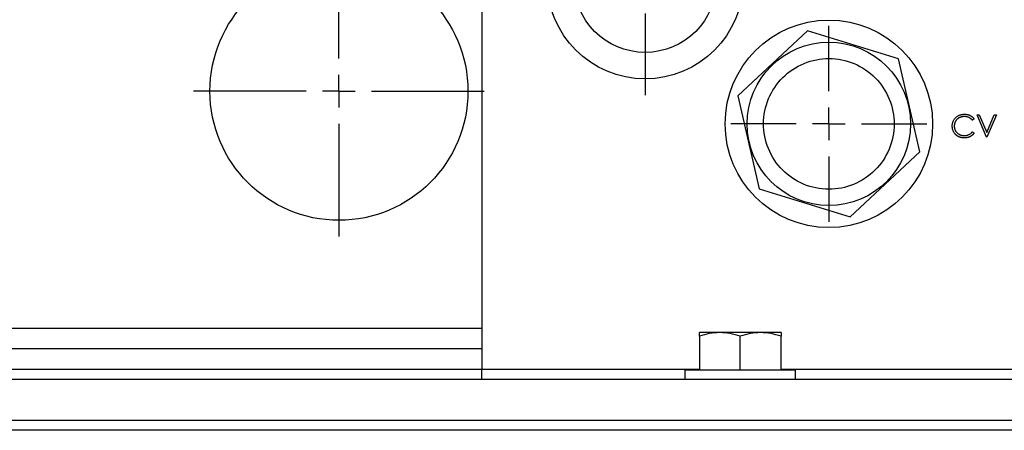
# Model space of a CAD drawing. Header units: inches. Extents: x 5 to 215, y 5 to 165.
# Tile 6 of 74: x 57.25 to 63.28, y 98.33 to 100.84. Entities that reach past the tile are written whole.
import ezdxf

# ---------------------------------------------------------------- set-up
doc = ezdxf.new("R2010")
doc.units = ezdxf.units.IN
doc.header["$LTSCALE"] = 20
doc.header["$MEASUREMENT"] = 0
doc.linetypes.add('CENTERX2', pattern=[0.8, 0.5, -0.1, 0.1, -0.1])
doc.layers.add('CENTER', color=40, linetype='CENTERX2')

# ---------------------------------------------------------------- blocks, each defined once
blk = doc.blocks.new('SW_CENTERMARKSYMBOL_0')
at = {"layer": 'CENTER', "color": 0}
for p, q in [((0, 0.2), (0, 0.6)), ((0, 0), (0, 0.1)), ((-0.2, 0), (-0.6, 0)), ((0, 0), (-0.1, 0)), ((0, 0), (0, -0.1)), ((0, 0), (0.1, 0)), ((0.2, 0), (0.6, 0)), ((0, -0.2), (0, -0.6))]:
    blk.add_line(p, q, dxfattribs=at)
blk = doc.blocks.new('SW_CENTERMARKSYMBOL_2')
at = {"layer": 'CENTER', "color": 0}
for p, q in [((0, 0.2), (0, 0.89)), ((0, 0), (0, 0.1)), ((-0.2, 0), (-0.89, 0)), ((0, 0), (-0.1, 0)), ((0, 0), (0, -0.1)), ((0, 0), (0.1, 0)), ((0.2, 0), (0.89, 0)), ((0, -0.2), (0, -0.89))]:
    blk.add_line(p, q, dxfattribs=at)
blk = doc.blocks.new('SW_CENTERMARKSYMBOL_4')
at = {"layer": 'CENTER', "color": 0}
for p, q in [((0, 0.2), (0, 0.7)), ((0, 0), (0, 0.1)), ((-0.2, 0), (-0.7, 0)), ((0, 0), (-0.1, 0)), ((0, 0), (0, -0.1)), ((0, 0), (0.1, 0)), ((0.2, 0), (0.7, 0)), ((0, -0.2), (0, -0.7))]:
    blk.add_line(p, q, dxfattribs=at)

msp = doc.modelspace()

# ---------------------------------------------------------------- linework, layer by layer
for p, q in [((60.0828, 101.3865), (60.0828, 98.955)), ((60.0828, 101.3865), (60.0828, 98.705)), ((62.077, 100.7739), (61.6497, 100.3762)), ((62.6351, 100.6028), (62.077, 100.7739)), ((62.7659, 100.0339), (62.6351, 100.6028)), ((61.6497, 100.3762), (61.7805, 99.8073)), ((63.0978, 100.2353), (63.0869, 100.227)), ((63.1154, 100.2606), (63.1287, 100.2606)), ((63.1737, 100.1228), (63.1154, 100.2606)), ((63.1287, 100.2606), (63.1746, 100.152)), ((63.1746, 100.152), (63.2205, 100.2606)), ((63.2338, 100.2606), (63.1755, 100.1228)), ((63.2205, 100.2606), (63.2338, 100.2606)), ((63.0869, 100.1563), (63.0978, 100.1481)), ((63.1755, 100.1228), (63.1737, 100.1228)), ((62.3386, 99.6361), (62.7659, 100.0339)), ((61.7805, 99.8073), (62.3386, 99.6361)), ((55.4578, 98.955), (60.0828, 98.955)), ((61.5398, 98.9275), (61.4148, 98.9275)), ((61.4148, 98.9052), (61.4148, 98.6975)), ((61.7898, 98.9275), (61.5398, 98.9275)), ((61.6648, 98.6975), (61.6648, 98.9052)), ((61.9148, 98.9275), (61.7898, 98.9275)), ((61.9148, 98.6975), (61.9148, 98.9052)), ((55.2273, 98.83), (60.0828, 98.83)), ((55.2348, 98.705), (60.0808, 98.705)), ((60.0808, 98.705), (60.0808, 98.6425)), ((60.0808, 98.705), (60.0828, 98.705)), ((60.0828, 98.705), (61.4148, 98.705)), ((61.3268, 98.6975), (61.3268, 98.6425)), ((62.0028, 98.6975), (61.3268, 98.6975)), ((61.9148, 98.705), (63.3328, 98.705)), ((62.0028, 98.6425), (62.0028, 98.6975)), ((50.6648, 98.6425), (64.6648, 98.6425)), ((50.6648, 98.3925), (64.6648, 98.3925)), ((66.7273, 98.33), (48.6023, 98.33))]:
    msp.add_line(p, q)
for centre, radius in [((61.0828, 101.08), 0.6), ((61.0828, 101.08), 0.4375), ((59.2078, 100.405), 0.79), ((62.2078, 100.205), 0.635), ((62.2078, 100.205), 0.5)]:
    msp.add_circle(centre, radius)
for points, knots in [([(62.0905, 99.8226), (61.9891, 99.8537), (61.9042, 99.9238), (61.8047, 100.1113), (61.7943, 100.2209), (61.8565, 100.4237), (61.9266, 100.5086), (62.114, 100.6081), (62.2237, 100.6186), (62.3251, 100.5875)], [0, 0, 0, 0, 0.25, 0.25, 0.5, 0.5, 0.75, 0.75, 1, 1, 1, 1]), ([(62.3251, 100.5875), (62.4265, 100.5563), (62.5114, 100.4862), (62.6109, 100.2988), (62.6213, 100.1892), (62.5591, 99.9863), (62.489, 99.9014), (62.3016, 99.802), (62.1919, 99.7915), (62.0905, 99.8226)], [0, 0, 0, 0, 0.25, 0.25, 0.5, 0.5, 0.75, 0.75, 1, 1, 1, 1]), ([(62.9635, 100.1925), (62.9636, 100.195), (62.9637, 100.1998), (62.9647, 100.207), (62.9664, 100.2138), (62.9687, 100.2204), (62.9717, 100.2267), (62.9753, 100.2326), (62.9796, 100.2382), (62.9846, 100.2435), (62.99, 100.2483), (62.9958, 100.2526), (63.002, 100.2561), (63.0084, 100.2591), (63.0153, 100.2613), (63.0224, 100.2629), (63.0299, 100.2639), (63.035, 100.264), (63.0376, 100.2641)], [0, 0, 0, 0, 0.0645578, 0.1270135, 0.1879548, 0.2480139, 0.3077477, 0.3682345, 0.4294698, 0.4927434, 0.5562578, 0.6182168, 0.6796555, 0.7412455, 0.8034153, 0.8668155, 0.9323283, 1, 1, 1, 1]), ([(63.0369, 100.25), (63.0355, 100.25), (63.0327, 100.2499), (63.0287, 100.2495), (63.0247, 100.2489), (63.0207, 100.2481), (63.0169, 100.2469), (63.0131, 100.2456), (63.0094, 100.244), (63.0058, 100.2422), (63.0024, 100.2402), (62.9991, 100.238), (62.996, 100.2356), (62.9932, 100.233), (62.9905, 100.2303), (62.988, 100.2274), (62.9857, 100.2244), (62.9837, 100.2212), (62.9818, 100.2178), (62.9803, 100.2144), (62.9789, 100.2108), (62.9778, 100.2072), (62.9769, 100.2034), (62.9763, 100.1995), (62.9759, 100.1956), (62.9759, 100.1929), (62.9759, 100.1915)], [0, 0, 0, 0, 0.043955, 0.087502, 0.130463, 0.172752, 0.215403, 0.25765, 0.300153, 0.343121, 0.385925, 0.427686, 0.468818, 0.509492, 0.549883, 0.58998, 0.630405, 0.670869, 0.711384, 0.751627, 0.791776, 0.832459, 0.873319, 0.914543, 0.956924, 1, 1, 1, 1]), ([(63.0869, 100.227), (63.0862, 100.2279), (63.0846, 100.2298), (63.0822, 100.2323), (63.0796, 100.2347), (63.0769, 100.237), (63.0741, 100.239), (63.0712, 100.2409), (63.0682, 100.2426), (63.0639, 100.2447), (63.0585, 100.2468), (63.0515, 100.2486), (63.0443, 100.2498), (63.0394, 100.2499), (63.0369, 100.25)], [0, 0, 0, 0, 0.063163, 0.125475, 0.187121, 0.248294, 0.309295, 0.36985, 0.430973, 0.492456, 0.616148, 0.740844, 0.868183, 1, 1, 1, 1]), ([(63.0376, 100.2641), (63.0392, 100.2641), (63.0424, 100.264), (63.047, 100.2637), (63.0515, 100.2631), (63.0559, 100.2622), (63.0602, 100.2612), (63.0644, 100.2599), (63.0684, 100.2583), (63.0723, 100.2566), (63.0761, 100.2546), (63.0798, 100.2524), (63.0832, 100.25), (63.0865, 100.2475), (63.0896, 100.2447), (63.0925, 100.2418), (63.0952, 100.2386), (63.0969, 100.2364), (63.0978, 100.2353)], [0, 0, 0, 0, 0.0685475, 0.1356829, 0.201215, 0.2656822, 0.3292668, 0.3923954, 0.4550698, 0.5171269, 0.57879, 0.6397399, 0.7001915, 0.7598062, 0.8196283, 0.8793548, 0.9395116, 1, 1, 1, 1]), ([(62.981, 100.1433), (62.9796, 100.1451), (62.9768, 100.1485), (62.9733, 100.154), (62.9702, 100.1598), (62.9678, 100.1658), (62.9658, 100.1721), (62.9645, 100.1787), (62.9636, 100.1855), (62.9635, 100.1901), (62.9635, 100.1925)], [0, 0, 0, 0, 0.124329, 0.247156, 0.36878, 0.490734, 0.613614, 0.738958, 0.867311, 1, 1, 1, 1]), ([(62.9759, 100.1915), (62.9759, 100.1895), (62.976, 100.1855), (62.9769, 100.1796), (62.9782, 100.174), (62.9802, 100.1687), (62.9826, 100.1636), (62.9857, 100.1588), (62.9893, 100.1542), (62.9934, 100.1499), (62.9979, 100.1461), (63.0027, 100.1427), (63.0079, 100.1398), (63.0133, 100.1374), (63.019, 100.1356), (63.025, 100.1343), (63.0313, 100.1335), (63.0355, 100.1334), (63.0377, 100.1334)], [0, 0, 0, 0, 0.064323, 0.12629, 0.186726, 0.246146, 0.305576, 0.365429, 0.426326, 0.48884, 0.551725, 0.613919, 0.675484, 0.737334, 0.800229, 0.864502, 0.931041, 1, 1, 1, 1]), ([(63.0377, 100.1334), (63.0401, 100.1334), (63.0449, 100.1336), (63.0518, 100.1347), (63.0585, 100.1365), (63.0648, 100.139), (63.0708, 100.1423), (63.0766, 100.1462), (63.082, 100.1509), (63.0853, 100.1545), (63.0869, 100.1563)], [0, 0, 0, 0, 0.128515, 0.252949, 0.374755, 0.49594, 0.617181, 0.740909, 0.867811, 1, 1, 1, 1]), ([(63.0378, 100.1192), (63.0363, 100.1193), (63.0334, 100.1193), (63.0291, 100.1196), (63.0249, 100.1201), (63.0208, 100.1207), (63.0168, 100.1215), (63.0129, 100.1226), (63.0092, 100.1238), (63.0056, 100.1252), (63.0021, 100.1268), (62.9987, 100.1286), (62.9954, 100.1306), (62.9923, 100.1328), (62.9893, 100.1351), (62.9864, 100.1377), (62.9836, 100.1404), (62.9818, 100.1424), (62.981, 100.1433)], [0, 0, 0, 0, 0.069663, 0.13775, 0.203917, 0.26878, 0.332414, 0.394754, 0.45618, 0.516996, 0.577396, 0.637198, 0.696999, 0.756756, 0.816554, 0.876948, 0.938132, 1, 1, 1, 1]), ([(63.0978, 100.1481), (63.0969, 100.147), (63.0952, 100.1448), (63.0923, 100.1416), (63.0894, 100.1386), (63.0862, 100.1359), (63.083, 100.1333), (63.0795, 100.1309), (63.0759, 100.1287), (63.0721, 100.1267), (63.0682, 100.125), (63.0642, 100.1235), (63.0601, 100.1222), (63.0559, 100.1211), (63.0515, 100.1202), (63.047, 100.1197), (63.0425, 100.1193), (63.0394, 100.1193), (63.0378, 100.1192)], [0, 0, 0, 0, 0.061674, 0.123053, 0.183475, 0.243727, 0.304279, 0.364863, 0.425946, 0.487391, 0.54922, 0.611144, 0.673529, 0.736961, 0.800785, 0.866013, 0.932101, 1, 1, 1, 1])]:
    msp.add_open_spline(points, degree=3, knots=knots)
for points in [[(61.5398, 98.9275), (61.4971, 98.9275), (61.4556, 98.9188), (61.4148, 98.9052)], [(61.4148, 98.9052), (61.4148, 98.9188), (61.4148, 98.9275), (61.4148, 98.9275)], [(61.6648, 98.9052), (61.624, 98.9188), (61.5825, 98.9275), (61.5398, 98.9275)], [(61.7898, 98.9275), (61.7471, 98.9275), (61.7056, 98.9188), (61.6648, 98.9052)], [(61.9148, 98.9052), (61.874, 98.9188), (61.8325, 98.9275), (61.7898, 98.9275)], [(61.9148, 98.9275), (61.9148, 98.9275), (61.9148, 98.9188), (61.9148, 98.9052)]]:
    msp.add_open_spline(points, degree=3)

# ---------------------------------------------------------------- block references
at = {"layer": 'CENTER'}
for name, p in [('SW_CENTERMARKSYMBOL_4', (61.0828, 101.08)), ('SW_CENTERMARKSYMBOL_2', (59.2078, 100.405)), ('SW_CENTERMARKSYMBOL_0', (62.2078, 100.205))]:
    msp.add_blockref(name, p, dxfattribs=at)

doc.saveas('drawing.dxf')
